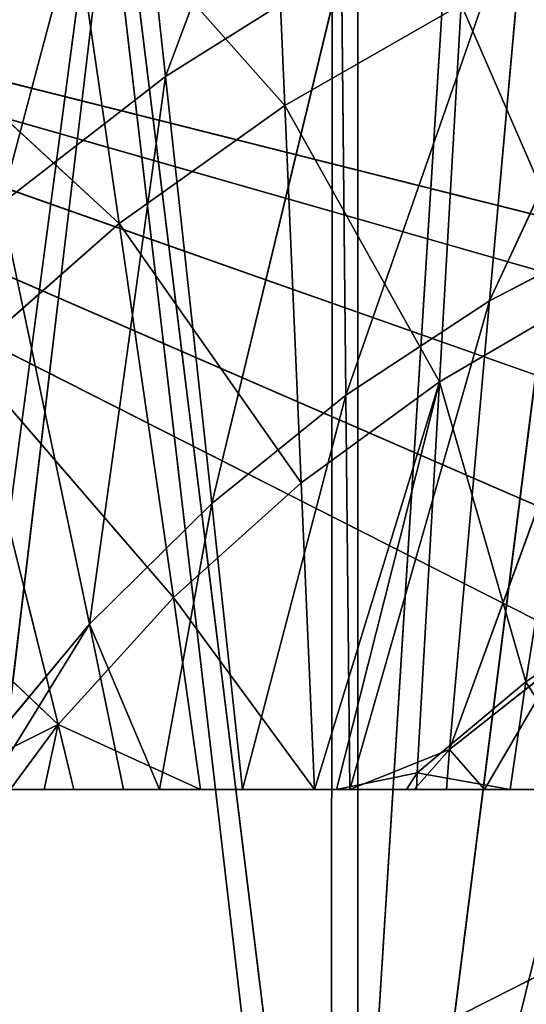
# Model space of a CAD drawing. Extents: x 382 to 531, y 0 to 277.
# Tile 78 of 256: x 437 to 444, y 11 to 26. Entities that reach past the tile are written whole.
import ezdxf

# ---------------------------------------------------------------- set-up
doc = ezdxf.new("R2010")
doc.units = 0
doc.header["$LTSCALE"] = 25.4
doc.layers.get('0').update_dxf_attribs({"color": 13, "linetype": 'CONTINUOUS'})

# ---------------------------------------------------------------- blocks, each defined once
blk = doc.blocks.new('NEWPORT-I-KINKIET-8157_STL')
at = {"color": 250}
for p, q in [((-46.213, -0.368, 263.809), (-77.315, -0.368, 248.036)), ((-46.213, -0.368, 263.809), (-77.315, -0.368, 248.036)), ((-46.502, -0.368, 261.433), (-77.315, -0.368, 248.036)), ((-46.502, -0.368, 261.433), (-77.315, -0.368, 248.036)), ((-45.653, -0.368, 259.196), (-77.315, -0.368, 248.036)), ((-43.862, -0.368, 257.609), (-77.315, -0.368, 248.036)), ((-45.653, -0.368, 259.196), (-77.315, -0.368, 248.036)), ((-43.862, -0.368, 257.609), (-77.315, -0.368, 248.036)), ((-41.538, -0.368, 257.036), (-77.315, -0.368, 248.036)), ((-41.538, -0.368, 257.036), (-77.315, -0.368, 248.036)), ((-77.315, -1.668, 277.036), (-46.502, -1.668, 261.433)), ((-77.315, -1.668, 277.036), (-46.502, -1.668, 261.433)), ((-77.315, -1.668, 248.036), (-46.502, -1.668, 261.433)), ((-77.315, -1.668, 248.036), (-46.502, -1.668, 261.433)), ((-77.315, -1.668, 248.036), (-45.653, -1.668, 259.196)), ((-41.538, -1.668, 257.036), (-77.315, -1.668, 248.036)), ((-41.538, -1.668, 257.036), (-77.315, -1.668, 248.036)), ((-43.862, -1.668, 257.609), (-77.315, -1.668, 248.036)), ((-43.862, -1.668, 257.609), (-77.315, -1.668, 248.036)), ((-77.315, -1.668, 248.036), (-45.653, -1.668, 259.196)), ((-60.109, -73.277, 248.036), (-63.571, -71.687, 277.036)), ((-60.109, -73.277, 248.036), (-63.571, -71.687, 277.036)), ((-64.16, -72.847, 277.036), (-60.311, -74.598, 248.036)), ((-64.16, -72.847, 277.036), (-60.311, -74.598, 248.036)), ((-60.109, -73.277, 248.036), (-56.533, -74.591, 277.036)), ((-60.109, -73.277, 248.036), (-56.533, -74.591, 277.036)), ((-56.933, -75.827, 277.036), (-60.311, -74.598, 248.036)), ((-56.933, -75.827, 277.036), (-60.311, -74.598, 248.036)), ((-52.865, -75.621, 248.036), (-56.533, -74.591, 277.036)), ((-56.533, -74.591, 248.036), (-56.533, -74.591, 277.036)), ((-52.865, -75.621, 248.036), (-56.533, -74.591, 277.036)), ((-56.533, -74.591, 248.036), (-56.533, -74.591, 277.036)), ((-56.911, -75.763, 248.036), (-56.933, -75.827, 277.036)), ((-56.911, -75.763, 248.036), (-56.933, -75.827, 277.036)), ((-55.112, -76.379, 248.036), (-56.933, -75.827, 277.036)), ((-55.112, -76.379, 248.036), (-56.933, -75.827, 277.036)), ((-49.749, -77.578, 248.036), (-56.933, -75.827, 277.036)), ((-49.749, -77.578, 248.036), (-56.933, -75.827, 277.036))]:
    blk.add_line(p, q, dxfattribs=at)
at = {"color": 7}
for p, q in [((-60.06, -74.952, 254.05), (-63.637, -71.649, 250.753)), ((-60.06, -74.952, 254.05), (-63.637, -71.649, 250.753)), ((-57.615, -74.952, 252.304), (-60.842, -71.649, 248.663)), ((-60.842, -71.649, 248.663), (-60.06, -74.952, 254.05)), ((-60.842, -71.649, 248.663), (-60.06, -74.952, 254.05)), ((-57.615, -74.952, 252.304), (-60.842, -71.649, 248.663)), ((-57.615, -74.952, 252.304), (-57.851, -71.649, 246.865)), ((-57.615, -74.952, 252.304), (-57.851, -71.649, 246.865)), ((-60.96, -77.524, 261.453), (-64.361, -74.952, 258.236)), ((-60.96, -77.524, 261.453), (-64.361, -74.952, 258.236)), ((-60.96, -77.524, 261.453), (-62.316, -74.952, 256.034)), ((-60.96, -77.524, 261.453), (-62.316, -74.952, 256.034)), ((-59.257, -77.524, 259.578), (-62.316, -74.952, 256.034)), ((-60.06, -74.952, 254.05), (-62.316, -74.952, 256.034)), ((-59.257, -77.524, 259.578), (-62.316, -74.952, 256.034)), ((-60.06, -74.952, 254.05), (-62.316, -74.952, 256.034)), ((-57.373, -77.524, 257.884), (-60.06, -74.952, 254.05)), ((-60.06, -74.952, 254.05), (-59.257, -77.524, 259.578)), ((-60.06, -74.952, 254.05), (-59.257, -77.524, 259.578)), ((-57.615, -74.952, 252.304), (-60.06, -74.952, 254.05)), ((-57.373, -77.524, 257.884), (-60.06, -74.952, 254.05)), ((-57.615, -74.952, 252.304), (-60.06, -74.952, 254.05)), ((-55.328, -77.524, 256.389), (-57.615, -74.952, 252.304)), ((-57.615, -74.952, 252.304), (-57.373, -77.524, 257.884)), ((-57.615, -74.952, 252.304), (-57.373, -77.524, 257.884)), ((-57.615, -74.952, 252.304), (-55.007, -74.952, 250.812)), ((-57.615, -74.952, 252.304), (-55.007, -74.952, 250.812)), ((-55.328, -77.524, 256.389), (-57.615, -74.952, 252.304)), ((-55.328, -77.524, 256.389), (-55.007, -74.952, 250.812)), ((-55.328, -77.524, 256.389), (-55.007, -74.952, 250.812)), ((-53.143, -77.524, 255.107), (-55.007, -74.952, 250.812)), ((-53.143, -77.524, 255.107), (-55.007, -74.952, 250.812)), ((-59.939, -76.798, 246.708), (-61.805, -79.79, 253.76)), ((-59.939, -76.798, 246.708), (-61.805, -79.79, 253.76)), ((-59.939, -76.798, 246.708), (-59.377, -79.79, 251.876)), ((-59.939, -76.798, 246.708), (-59.377, -79.79, 251.876)), ((-56.824, -76.798, 245.043), (-59.377, -79.79, 251.876)), ((-56.824, -76.798, 245.043), (-59.377, -79.79, 251.876)), ((-62.888, -76.986, 262.414), (-60.96, -77.524, 261.453)), ((-62.888, -76.986, 262.414), (-60.96, -77.524, 261.453)), ((-61.67, -77.516, 262.414), (-60.96, -77.524, 261.453)), ((-61.67, -77.516, 262.414), (-60.96, -77.524, 261.453)), ((-61.67, -77.516, 262.414), (-61.169, -77.734, 262.414)), ((-61.67, -77.516, 262.414), (-61.169, -77.734, 262.414)), ((-60.96, -77.524, 261.453), (-61.169, -77.734, 262.414)), ((-60.96, -77.524, 261.453), (-61.169, -77.734, 262.414)), ((-60.729, -77.881, 262.414), (-60.96, -77.524, 261.453)), ((-60.729, -77.881, 262.414), (-60.96, -77.524, 261.453)), ((-58.858, -78.509, 262.414), (-60.96, -77.524, 261.453)), ((-60.96, -77.524, 261.453), (-59.257, -77.524, 259.578)), ((-60.96, -77.524, 261.453), (-59.257, -77.524, 259.578)), ((-58.858, -78.509, 262.414), (-60.96, -77.524, 261.453)), ((-58.858, -78.509, 262.414), (-59.257, -77.524, 259.578)), ((-58.858, -78.509, 262.414), (-59.257, -77.524, 259.578)), ((-57.177, -79.072, 262.414), (-59.257, -77.524, 259.578)), ((-57.373, -77.524, 257.884), (-59.257, -77.524, 259.578)), ((-57.177, -79.072, 262.414), (-59.257, -77.524, 259.578)), ((-57.373, -77.524, 257.884), (-59.257, -77.524, 259.578)), ((-57.177, -79.072, 262.414), (-57.373, -77.524, 257.884)), ((-55.328, -77.524, 256.389), (-57.373, -77.524, 257.884)), ((-57.177, -79.072, 262.414), (-57.373, -77.524, 257.884)), ((-55.328, -77.524, 256.389), (-57.373, -77.524, 257.884)), ((-57.177, -79.072, 262.414), (-55.328, -77.524, 256.389)), ((-57.177, -79.072, 262.414), (-55.328, -77.524, 256.389)), ((-56.85, -79.182, 262.414), (-55.328, -77.524, 256.389)), ((-56.85, -79.182, 262.414), (-55.328, -77.524, 256.389)), ((-55.661, -79.443, 262.171), (-55.328, -77.524, 256.389)), ((-55.661, -79.443, 262.171), (-55.328, -77.524, 256.389)), ((-54.056, -79.443, 260.826), (-55.328, -77.524, 256.389)), ((-55.328, -77.524, 256.389), (-53.143, -77.524, 255.107)), ((-55.328, -77.524, 256.389), (-53.143, -77.524, 255.107)), ((-54.056, -79.443, 260.826), (-55.328, -77.524, 256.389)), ((-54.056, -79.443, 260.826), (-53.143, -77.524, 255.107)), ((-54.056, -79.443, 260.826), (-53.143, -77.524, 255.107)), ((-63.957, -82.011, 262.414), (-61.169, -77.734, 262.414)), ((-63.957, -82.011, 262.414), (-61.169, -77.734, 262.414)), ((-62.398, -82.568, 262.414), (-61.169, -77.734, 262.414)), ((-62.398, -82.568, 262.414), (-61.169, -77.734, 262.414)), ((-61.169, -77.734, 262.414), (-60.729, -77.881, 262.414)), ((-61.169, -77.734, 262.414), (-60.729, -77.881, 262.414)), ((-62.398, -82.568, 262.414), (-60.729, -77.881, 262.414)), ((-62.398, -82.568, 262.414), (-60.729, -77.881, 262.414)), ((-62.003, -82.709, 262.414), (-60.729, -77.881, 262.414)), ((-62.003, -82.709, 262.414), (-60.729, -77.881, 262.414)), ((-60.729, -77.881, 262.414), (-58.858, -78.509, 262.414)), ((-60.729, -77.881, 262.414), (-58.858, -78.509, 262.414)), ((-62.003, -82.709, 262.414), (-58.858, -78.509, 262.414)), ((-62.003, -82.709, 262.414), (-58.858, -78.509, 262.414)), ((-59.995, -83.426, 262.414), (-58.858, -78.509, 262.414)), ((-59.995, -83.426, 262.414), (-58.858, -78.509, 262.414)), ((-58.858, -78.509, 262.414), (-59.462, -83.616, 262.414)), ((-58.858, -78.509, 262.414), (-59.462, -83.616, 262.414)), ((-58.858, -78.509, 262.414), (-57.177, -79.072, 262.414)), ((-58.858, -78.509, 262.414), (-57.177, -79.072, 262.414)), ((-57.177, -79.072, 262.414), (-59.462, -83.616, 262.414)), ((-57.177, -79.072, 262.414), (-59.462, -83.616, 262.414)), ((-58.24, -83.944, 262.414), (-57.177, -79.072, 262.414)), ((-58.24, -83.944, 262.414), (-57.177, -79.072, 262.414)), ((-57.177, -79.072, 262.414), (-56.85, -79.182, 262.414)), ((-57.177, -79.072, 262.414), (-56.85, -79.182, 262.414)), ((-56.85, -79.182, 262.414), (-58.24, -83.944, 262.414)), ((-56.85, -79.182, 262.414), (-58.24, -83.944, 262.414)), ((-56.85, -79.182, 262.414), (-55.814, -79.436, 262.414)), ((-55.661, -79.443, 262.171), (-56.85, -79.182, 262.414)), ((-55.661, -79.443, 262.171), (-56.85, -79.182, 262.414)), ((-56.85, -79.182, 262.414), (-55.814, -79.436, 262.414)), ((-55.814, -79.436, 262.414), (-58.24, -83.944, 262.414)), ((-55.814, -79.436, 262.414), (-58.24, -83.944, 262.414)), ((-55.814, -79.436, 262.414), (-56.655, -84.369, 262.414)), ((-55.814, -79.436, 262.414), (-56.655, -84.369, 262.414)), ((-55.814, -79.436, 262.414), (-55.661, -79.443, 262.171)), ((-55.814, -79.436, 262.414), (-55.661, -79.443, 262.171)), ((-55.814, -79.436, 262.414), (-55.667, -79.472, 262.414)), ((-55.814, -79.436, 262.414), (-55.667, -79.472, 262.414)), ((-55.667, -79.472, 262.414), (-55.661, -79.443, 262.171)), ((-55.667, -79.472, 262.414), (-55.661, -79.443, 262.171)), ((-54.286, -79.811, 262.414), (-55.661, -79.443, 262.171)), ((-55.661, -79.443, 262.171), (-54.056, -79.443, 260.826)), ((-55.661, -79.443, 262.171), (-54.056, -79.443, 260.826)), ((-54.286, -79.811, 262.414), (-55.661, -79.443, 262.171)), ((-54.286, -79.811, 262.414), (-54.056, -79.443, 260.826)), ((-54.286, -79.811, 262.414), (-54.056, -79.443, 260.826)), ((-53.039, -80.117, 262.414), (-54.056, -79.443, 260.826)), ((-54.056, -79.443, 260.826), (-52.325, -79.443, 259.649)), ((-54.056, -79.443, 260.826), (-52.325, -79.443, 259.649)), ((-53.039, -80.117, 262.414), (-54.056, -79.443, 260.826)), ((-55.667, -79.472, 262.414), (-56.655, -84.369, 262.414)), ((-55.667, -79.472, 262.414), (-56.655, -84.369, 262.414)), ((-55.667, -79.472, 262.414), (-54.286, -79.811, 262.414)), ((-55.667, -79.472, 262.414), (-54.286, -79.811, 262.414)), ((-61.805, -79.79, 253.76), (-60.5, -82.582, 259.972)), ((-61.805, -79.79, 253.76), (-60.5, -82.582, 259.972)), ((-61.805, -79.79, 253.76), (-59.377, -79.79, 251.876)), ((-61.805, -79.79, 253.76), (-59.377, -79.79, 251.876)), ((-59.377, -79.79, 251.876), (-60.5, -82.582, 259.972)), ((-59.377, -79.79, 251.876), (-60.5, -82.582, 259.972)), ((-59.377, -79.79, 251.876), (-58.69, -82.582, 258.187)), ((-59.377, -79.79, 251.876), (-58.69, -82.582, 258.187)), ((-59.377, -79.79, 251.876), (-56.774, -79.79, 250.241)), ((-59.377, -79.79, 251.876), (-56.774, -79.79, 250.241)), ((-56.774, -79.79, 250.241), (-58.69, -82.582, 258.187)), ((-56.774, -79.79, 250.241), (-58.69, -82.582, 258.187)), ((-56.774, -79.79, 250.241), (-56.713, -82.582, 256.589)), ((-56.774, -79.79, 250.241), (-56.713, -82.582, 256.589)), ((-54.022, -79.79, 248.871), (-56.713, -82.582, 256.589)), ((-54.022, -79.79, 248.871), (-56.713, -82.582, 256.589)), ((-54.286, -79.811, 262.414), (-56.655, -84.369, 262.414)), ((-54.286, -79.811, 262.414), (-56.655, -84.369, 262.414)), ((-55.704, -84.624, 262.414), (-54.286, -79.811, 262.414)), ((-55.704, -84.624, 262.414), (-54.286, -79.811, 262.414)), ((-54.286, -79.811, 262.414), (-55.226, -84.752, 262.414)), ((-54.286, -79.811, 262.414), (-55.226, -84.752, 262.414)), ((-54.286, -79.811, 262.414), (-54.663, -84.903, 262.414)), ((-54.286, -79.811, 262.414), (-54.663, -84.903, 262.414)), ((-54.022, -79.79, 248.871), (-54.588, -82.582, 255.194)), ((-54.022, -79.79, 248.871), (-54.588, -82.582, 255.194)), ((-51.149, -79.79, 247.779), (-54.588, -82.582, 255.194)), ((-51.149, -79.79, 247.779), (-54.588, -82.582, 255.194)), ((-54.286, -79.811, 262.414), (-53.039, -80.117, 262.414)), ((-54.286, -79.811, 262.414), (-53.039, -80.117, 262.414)), ((-53.039, -80.117, 262.414), (-54.663, -84.903, 262.414)), ((-53.039, -80.117, 262.414), (-54.663, -84.903, 262.414)), ((-62.125, -82.582, 261.927), (-60.5, -82.582, 259.972)), ((-62.125, -82.582, 261.927), (-60.5, -82.582, 259.972)), ((-60.5, -82.582, 259.972), (-62.003, -82.709, 262.414)), ((-60.5, -82.582, 259.972), (-62.003, -82.709, 262.414)), ((-60.5, -82.582, 259.972), (-59.995, -83.426, 262.414)), ((-60.5, -82.582, 259.972), (-59.995, -83.426, 262.414)), ((-60.5, -82.582, 259.972), (-59.462, -83.616, 262.414)), ((-60.5, -82.582, 259.972), (-59.462, -83.616, 262.414)), ((-60.5, -82.582, 259.972), (-58.69, -82.582, 258.187)), ((-60.5, -82.582, 259.972), (-58.69, -82.582, 258.187)), ((-58.69, -82.582, 258.187), (-59.462, -83.616, 262.414)), ((-58.69, -82.582, 258.187), (-59.462, -83.616, 262.414)), ((-58.69, -82.582, 258.187), (-58.24, -83.944, 262.414)), ((-58.69, -82.582, 258.187), (-58.24, -83.944, 262.414)), ((-58.69, -82.582, 258.187), (-56.713, -82.582, 256.589)), ((-58.69, -82.582, 258.187), (-56.713, -82.582, 256.589)), ((-56.713, -82.582, 256.589), (-58.24, -83.944, 262.414)), ((-56.713, -82.582, 256.589), (-58.24, -83.944, 262.414)), ((-56.713, -82.582, 256.589), (-56.655, -84.369, 262.414)), ((-56.713, -82.582, 256.589), (-56.655, -84.369, 262.414)), ((-56.713, -82.582, 256.589), (-54.588, -82.582, 255.194)), ((-56.713, -82.582, 256.589), (-54.588, -82.582, 255.194)), ((-54.588, -82.582, 255.194), (-56.655, -84.369, 262.414)), ((-54.588, -82.582, 255.194), (-56.655, -84.369, 262.414)), ((-54.588, -82.582, 255.194), (-55.18, -84.631, 261.826)), ((-54.588, -82.582, 255.194), (-55.18, -84.631, 261.826)), ((-52.335, -82.582, 254.016), (-55.18, -84.631, 261.826)), ((-52.335, -82.582, 254.016), (-55.18, -84.631, 261.826)), ((-54.588, -82.582, 255.194), (-52.335, -82.582, 254.016)), ((-54.588, -82.582, 255.194), (-52.335, -82.582, 254.016)), ((-59.995, -83.426, 262.414), (-62.003, -82.709, 262.414)), ((-59.995, -83.426, 262.414), (-62.003, -82.709, 262.414)), ((-59.462, -83.616, 262.414), (-59.995, -83.426, 262.414)), ((-59.462, -83.616, 262.414), (-59.995, -83.426, 262.414)), ((-58.24, -83.944, 262.414), (-59.462, -83.616, 262.414)), ((-58.24, -83.944, 262.414), (-59.462, -83.616, 262.414)), ((-56.655, -84.369, 262.414), (-58.24, -83.944, 262.414)), ((-56.655, -84.369, 262.414), (-58.24, -83.944, 262.414)), ((-55.704, -84.624, 262.414), (-56.655, -84.369, 262.414)), ((-56.655, -84.369, 262.414), (-55.18, -84.631, 261.826)), ((-56.655, -84.369, 262.414), (-55.18, -84.631, 261.826)), ((-55.704, -84.624, 262.414), (-56.655, -84.369, 262.414)), ((-55.18, -84.631, 261.826), (-55.704, -84.624, 262.414)), ((-55.226, -84.752, 262.414), (-55.704, -84.624, 262.414)), ((-55.18, -84.631, 261.826), (-55.704, -84.624, 262.414)), ((-55.226, -84.752, 262.414), (-55.704, -84.624, 262.414)), ((-55.226, -84.752, 262.414), (-55.18, -84.631, 261.826)), ((-55.226, -84.752, 262.414), (-55.18, -84.631, 261.826)), ((-54.663, -84.903, 262.414), (-55.18, -84.631, 261.826)), ((-55.18, -84.631, 261.826), (-53.579, -84.631, 260.557)), ((-54.663, -84.903, 262.414), (-55.18, -84.631, 261.826)), ((-55.18, -84.631, 261.826), (-53.579, -84.631, 260.557)), ((-54.663, -84.903, 262.414), (-53.579, -84.631, 260.557)), ((-54.663, -84.903, 262.414), (-53.579, -84.631, 260.557)), ((-54.663, -84.903, 262.414), (-55.226, -84.752, 262.414)), ((-54.663, -84.903, 262.414), (-55.226, -84.752, 262.414)), ((-53.915, -85.039, 262.414), (-54.663, -84.903, 262.414)), ((-53.915, -85.039, 262.414), (-54.663, -84.903, 262.414))]:
    blk.add_line(p, q, dxfattribs=at)
at = {"color": 250}
mesh = blk.add_polyface(dxfattribs=at)
corners = [(-77.315, -0.368, 277.036), (-44.854, -0.368, 265.779), (-46.213, -0.368, 263.809)]
mesh.append_faces([[corners[k] for k in face] for face in [(0, 1, 2)]], dxfattribs={"color": 250})
mesh = blk.add_polyface(dxfattribs=at)
corners = [(-77.315, -0.368, 277.036), (-46.213, -0.368, 263.809), (-77.315, -0.368, 248.036)]
mesh.append_faces([[corners[k] for k in face] for face in [(0, 1, 2)]], dxfattribs={"color": 250})
mesh = blk.add_polyface(dxfattribs=at)
corners = [(-46.213, -0.368, 263.809), (-46.502, -0.368, 261.433), (-77.315, -0.368, 248.036)]
mesh.append_faces([[corners[k] for k in face] for face in [(0, 1, 2)]], dxfattribs={"color": 250})
mesh = blk.add_polyface(dxfattribs=at)
corners = [(-46.502, -0.368, 261.433), (-45.653, -0.368, 259.196), (-77.315, -0.368, 248.036)]
mesh.append_faces([[corners[k] for k in face] for face in [(0, 1, 2)]], dxfattribs={"color": 250})
mesh = blk.add_polyface(dxfattribs=at)
corners = [(-45.653, -0.368, 259.196), (-43.862, -0.368, 257.609), (-77.315, -0.368, 248.036)]
mesh.append_faces([[corners[k] for k in face] for face in [(0, 1, 2)]], dxfattribs={"color": 250})
mesh = blk.add_polyface(dxfattribs=at)
corners = [(-43.862, -0.368, 257.609), (-41.538, -0.368, 257.036), (-77.315, -0.368, 248.036)]
mesh.append_faces([[corners[k] for k in face] for face in [(0, 1, 2)]], dxfattribs={"color": 250})
mesh = blk.add_polyface(dxfattribs=at)
corners = [(-41.538, -0.368, 257.036), (-5.761, -0.368, 248.036), (-77.315, -0.368, 248.036)]
mesh.append_faces([[corners[k] for k in face] for face in [(0, 1, 2)]], dxfattribs={"color": 250})
mesh = blk.add_polyface(dxfattribs=at)
corners = [(-77.315, -1.668, 277.036), (-46.502, -1.668, 261.433), (-46.213, -1.668, 263.809)]
mesh.append_faces([[corners[k] for k in face] for face in [(0, 1, 2)]], dxfattribs={"color": 250})
mesh = blk.add_polyface(dxfattribs=at)
corners = [(-77.315, -1.668, 277.036), (-77.315, -1.668, 248.036), (-46.502, -1.668, 261.433)]
mesh.append_faces([[corners[k] for k in face] for face in [(0, 1, 2)]], dxfattribs={"color": 250})
mesh = blk.add_polyface(dxfattribs=at)
corners = [(-46.502, -1.668, 261.433), (-77.315, -1.668, 248.036), (-45.653, -1.668, 259.196)]
mesh.append_faces([[corners[k] for k in face] for face in [(0, 1, 2)]], dxfattribs={"color": 250})
mesh = blk.add_polyface(dxfattribs=at)
corners = [(-41.538, -1.668, 257.036), (-77.315, -1.668, 248.036), (-5.761, -1.668, 248.036)]
mesh.append_faces([[corners[k] for k in face] for face in [(0, 1, 2)]], dxfattribs={"color": 250})
mesh = blk.add_polyface(dxfattribs=at)
corners = [(-43.862, -1.668, 257.609), (-77.315, -1.668, 248.036), (-41.538, -1.668, 257.036)]
mesh.append_faces([[corners[k] for k in face] for face in [(0, 1, 2)]], dxfattribs={"color": 250})
mesh = blk.add_polyface(dxfattribs=at)
corners = [(-45.653, -1.668, 259.196), (-77.315, -1.668, 248.036), (-43.862, -1.668, 257.609)]
mesh.append_faces([[corners[k] for k in face] for face in [(0, 1, 2)]], dxfattribs={"color": 250})
mesh = blk.add_polyface(dxfattribs=at)
corners = [(-77.315, -1.668, 277.036), (-46.213, -1.668, 263.809), (-44.854, -1.668, 265.779)]
mesh.append_faces([[corners[k] for k in face] for face in [(0, 1, 2)]], dxfattribs={"color": 250})
at = {"color": 7}
mesh = blk.add_polyface(dxfattribs=at)
corners = [(-62.316, -74.952, 256.034), (-60.06, -74.952, 254.05), (-63.637, -71.649, 250.753)]
mesh.append_faces([[corners[k] for k in face] for face in [(0, 1, 2)]], dxfattribs={"color": 7})
mesh = blk.add_polyface(dxfattribs=at)
corners = [(-60.06, -74.952, 254.05), (-60.842, -71.649, 248.663), (-63.637, -71.649, 250.753)]
mesh.append_faces([[corners[k] for k in face] for face in [(0, 1, 2)]], dxfattribs={"color": 7})
at = {"color": 250}
mesh = blk.add_polyface(dxfattribs=at)
corners = [(-56.533, -74.591, 277.036), (-60.109, -73.277, 248.036), (-63.571, -71.687, 277.036)]
mesh.append_faces([[corners[k] for k in face] for face in [(0, 1, 2)]], dxfattribs={"color": 250})
mesh = blk.add_polyface(dxfattribs=at)
corners = [(-63.571, -71.687, 277.036), (-60.109, -73.277, 248.036), (-63.571, -71.687, 248.036)]
mesh.append_faces([[corners[k] for k in face] for face in [(0, 1, 2)]], dxfattribs={"color": 250})
at = {"color": 7}
mesh = blk.add_polyface(dxfattribs=at)
corners = [(-60.06, -74.952, 254.05), (-57.615, -74.952, 252.304), (-60.842, -71.649, 248.663)]
mesh.append_faces([[corners[k] for k in face] for face in [(0, 1, 2)]], dxfattribs={"color": 7})
mesh = blk.add_polyface(dxfattribs=at)
corners = [(-57.615, -74.952, 252.304), (-57.851, -71.649, 246.865), (-60.842, -71.649, 248.663)]
mesh.append_faces([[corners[k] for k in face] for face in [(0, 1, 2)]], dxfattribs={"color": 7})
mesh = blk.add_polyface(dxfattribs=at)
corners = [(-57.615, -74.952, 252.304), (-55.007, -74.952, 250.812), (-57.851, -71.649, 246.865)]
mesh.append_faces([[corners[k] for k in face] for face in [(0, 1, 2)]], dxfattribs={"color": 7})
at = {"color": 250}
mesh = blk.add_polyface(dxfattribs=at)
corners = [(-64.16, -72.847, 277.036), (-64.137, -72.798, 248.036), (-60.311, -74.598, 248.036)]
mesh.append_faces([[corners[k] for k in face] for face in [(0, 1, 2)]], dxfattribs={"color": 250})
mesh = blk.add_polyface(dxfattribs=at)
corners = [(-64.16, -72.847, 277.036), (-60.311, -74.598, 248.036), (-56.933, -75.827, 277.036)]
mesh.append_faces([[corners[k] for k in face] for face in [(0, 1, 2)]], dxfattribs={"color": 250})
mesh = blk.add_polyface(dxfattribs=at)
corners = [(-56.533, -74.591, 277.036), (-56.533, -74.591, 248.036), (-60.109, -73.277, 248.036)]
mesh.append_faces([[corners[k] for k in face] for face in [(0, 1, 2)]], dxfattribs={"color": 250})
mesh = blk.add_polyface(dxfattribs=at)
corners = [(-56.933, -75.827, 277.036), (-60.311, -74.598, 248.036), (-56.911, -75.763, 248.036)]
mesh.append_faces([[corners[k] for k in face] for face in [(0, 1, 2)]], dxfattribs={"color": 250})
mesh = blk.add_polyface(dxfattribs=at)
corners = [(-49.128, -76.361, 277.036), (-52.865, -75.621, 248.036), (-56.533, -74.591, 277.036)]
mesh.append_faces([[corners[k] for k in face] for face in [(0, 1, 2)]], dxfattribs={"color": 250})
mesh = blk.add_polyface(dxfattribs=at)
corners = [(-56.533, -74.591, 277.036), (-52.865, -75.621, 248.036), (-56.533, -74.591, 248.036)]
mesh.append_faces([[corners[k] for k in face] for face in [(0, 1, 2)]], dxfattribs={"color": 250})
at = {"color": 7}
mesh = blk.add_polyface(dxfattribs=at)
corners = [(-62.888, -76.986, 262.414), (-60.96, -77.524, 261.453), (-64.361, -74.952, 258.236)]
mesh.append_faces([[corners[k] for k in face] for face in [(0, 1, 2)]], dxfattribs={"color": 7})
mesh = blk.add_polyface(dxfattribs=at)
corners = [(-60.96, -77.524, 261.453), (-62.316, -74.952, 256.034), (-64.361, -74.952, 258.236)]
mesh.append_faces([[corners[k] for k in face] for face in [(0, 1, 2)]], dxfattribs={"color": 7})
mesh = blk.add_polyface(dxfattribs=at)
corners = [(-60.96, -77.524, 261.453), (-59.257, -77.524, 259.578), (-62.316, -74.952, 256.034)]
mesh.append_faces([[corners[k] for k in face] for face in [(0, 1, 2)]], dxfattribs={"color": 7})
mesh = blk.add_polyface(dxfattribs=at)
corners = [(-59.257, -77.524, 259.578), (-60.06, -74.952, 254.05), (-62.316, -74.952, 256.034)]
mesh.append_faces([[corners[k] for k in face] for face in [(0, 1, 2)]], dxfattribs={"color": 7})
mesh = blk.add_polyface(dxfattribs=at)
corners = [(-59.257, -77.524, 259.578), (-57.373, -77.524, 257.884), (-60.06, -74.952, 254.05)]
mesh.append_faces([[corners[k] for k in face] for face in [(0, 1, 2)]], dxfattribs={"color": 7})
mesh = blk.add_polyface(dxfattribs=at)
corners = [(-57.373, -77.524, 257.884), (-57.615, -74.952, 252.304), (-60.06, -74.952, 254.05)]
mesh.append_faces([[corners[k] for k in face] for face in [(0, 1, 2)]], dxfattribs={"color": 7})
mesh = blk.add_polyface(dxfattribs=at)
corners = [(-57.373, -77.524, 257.884), (-55.328, -77.524, 256.389), (-57.615, -74.952, 252.304)]
mesh.append_faces([[corners[k] for k in face] for face in [(0, 1, 2)]], dxfattribs={"color": 7})
mesh = blk.add_polyface(dxfattribs=at)
corners = [(-55.328, -77.524, 256.389), (-55.007, -74.952, 250.812), (-57.615, -74.952, 252.304)]
mesh.append_faces([[corners[k] for k in face] for face in [(0, 1, 2)]], dxfattribs={"color": 7})
mesh = blk.add_polyface(dxfattribs=at)
corners = [(-55.328, -77.524, 256.389), (-53.143, -77.524, 255.107), (-55.007, -74.952, 250.812)]
mesh.append_faces([[corners[k] for k in face] for face in [(0, 1, 2)]], dxfattribs={"color": 7})
mesh = blk.add_polyface(dxfattribs=at)
corners = [(-53.143, -77.524, 255.107), (-52.262, -74.952, 249.591), (-55.007, -74.952, 250.812)]
mesh.append_faces([[corners[k] for k in face] for face in [(0, 1, 2)]], dxfattribs={"color": 7})
at = {"color": 250}
mesh = blk.add_polyface(dxfattribs=at)
corners = [(-56.933, -75.827, 277.036), (-56.911, -75.763, 248.036), (-55.112, -76.379, 248.036)]
mesh.append_faces([[corners[k] for k in face] for face in [(0, 1, 2)]], dxfattribs={"color": 250})
mesh = blk.add_polyface(dxfattribs=at)
corners = [(-56.933, -75.827, 277.036), (-55.112, -76.379, 248.036), (-49.749, -77.578, 248.036)]
mesh.append_faces([[corners[k] for k in face] for face in [(0, 1, 2)]], dxfattribs={"color": 250})
mesh = blk.add_polyface(dxfattribs=at)
corners = [(-56.933, -75.827, 277.036), (-49.749, -77.578, 248.036), (-49.331, -77.646, 277.036)]
mesh.append_faces([[corners[k] for k in face] for face in [(0, 1, 2)]], dxfattribs={"color": 250})
at = {"color": 7}
mesh = blk.add_polyface(dxfattribs=at)
corners = [(-61.805, -79.79, 253.76), (-62.875, -76.798, 248.673), (-59.939, -76.798, 246.708)]
mesh.append_faces([[corners[k] for k in face] for face in [(0, 1, 2)]], dxfattribs={"color": 7})
mesh = blk.add_polyface(dxfattribs=at)
corners = [(-61.805, -79.79, 253.76), (-59.939, -76.798, 246.708), (-59.377, -79.79, 251.876)]
mesh.append_faces([[corners[k] for k in face] for face in [(0, 1, 2)]], dxfattribs={"color": 7})
mesh = blk.add_polyface(dxfattribs=at)
corners = [(-59.377, -79.79, 251.876), (-59.939, -76.798, 246.708), (-56.824, -76.798, 245.043)]
mesh.append_faces([[corners[k] for k in face] for face in [(0, 1, 2)]], dxfattribs={"color": 7})
mesh = blk.add_polyface(dxfattribs=at)
corners = [(-59.377, -79.79, 251.876), (-56.824, -76.798, 245.043), (-56.774, -79.79, 250.241)]
mesh.append_faces([[corners[k] for k in face] for face in [(0, 1, 2)]], dxfattribs={"color": 7})
mesh = blk.add_polyface(dxfattribs=at)
corners = [(-61.67, -77.516, 262.414), (-60.96, -77.524, 261.453), (-62.888, -76.986, 262.414)]
mesh.append_faces([[corners[k] for k in face] for face in [(0, 1, 2)]], dxfattribs={"color": 7})
mesh = blk.add_polyface(dxfattribs=at)
corners = [(-61.169, -77.734, 262.414), (-61.67, -77.516, 262.414), (-63.957, -82.011, 262.414)]
mesh.append_faces([[corners[k] for k in face] for face in [(0, 1, 2)]], dxfattribs={"color": 7})
mesh = blk.add_polyface(dxfattribs=at)
corners = [(-61.169, -77.734, 262.414), (-60.96, -77.524, 261.453), (-61.67, -77.516, 262.414)]
mesh.append_faces([[corners[k] for k in face] for face in [(0, 1, 2)]], dxfattribs={"color": 7})
mesh = blk.add_polyface(dxfattribs=at)
corners = [(-60.729, -77.881, 262.414), (-60.96, -77.524, 261.453), (-61.169, -77.734, 262.414)]
mesh.append_faces([[corners[k] for k in face] for face in [(0, 1, 2)]], dxfattribs={"color": 7})
mesh = blk.add_polyface(dxfattribs=at)
corners = [(-58.858, -78.509, 262.414), (-60.96, -77.524, 261.453), (-60.729, -77.881, 262.414)]
mesh.append_faces([[corners[k] for k in face] for face in [(0, 1, 2)]], dxfattribs={"color": 7})
mesh = blk.add_polyface(dxfattribs=at)
corners = [(-58.858, -78.509, 262.414), (-59.257, -77.524, 259.578), (-60.96, -77.524, 261.453)]
mesh.append_faces([[corners[k] for k in face] for face in [(0, 1, 2)]], dxfattribs={"color": 7})
mesh = blk.add_polyface(dxfattribs=at)
corners = [(-57.177, -79.072, 262.414), (-59.257, -77.524, 259.578), (-58.858, -78.509, 262.414)]
mesh.append_faces([[corners[k] for k in face] for face in [(0, 1, 2)]], dxfattribs={"color": 7})
mesh = blk.add_polyface(dxfattribs=at)
corners = [(-57.177, -79.072, 262.414), (-57.373, -77.524, 257.884), (-59.257, -77.524, 259.578)]
mesh.append_faces([[corners[k] for k in face] for face in [(0, 1, 2)]], dxfattribs={"color": 7})
mesh = blk.add_polyface(dxfattribs=at)
corners = [(-57.177, -79.072, 262.414), (-55.328, -77.524, 256.389), (-57.373, -77.524, 257.884)]
mesh.append_faces([[corners[k] for k in face] for face in [(0, 1, 2)]], dxfattribs={"color": 7})
mesh = blk.add_polyface(dxfattribs=at)
corners = [(-56.85, -79.182, 262.414), (-55.328, -77.524, 256.389), (-57.177, -79.072, 262.414)]
mesh.append_faces([[corners[k] for k in face] for face in [(0, 1, 2)]], dxfattribs={"color": 7})
mesh = blk.add_polyface(dxfattribs=at)
corners = [(-56.85, -79.182, 262.414), (-55.661, -79.443, 262.171), (-55.328, -77.524, 256.389)]
mesh.append_faces([[corners[k] for k in face] for face in [(0, 1, 2)]], dxfattribs={"color": 7})
mesh = blk.add_polyface(dxfattribs=at)
corners = [(-55.661, -79.443, 262.171), (-54.056, -79.443, 260.826), (-55.328, -77.524, 256.389)]
mesh.append_faces([[corners[k] for k in face] for face in [(0, 1, 2)]], dxfattribs={"color": 7})
mesh = blk.add_polyface(dxfattribs=at)
corners = [(-54.056, -79.443, 260.826), (-53.143, -77.524, 255.107), (-55.328, -77.524, 256.389)]
mesh.append_faces([[corners[k] for k in face] for face in [(0, 1, 2)]], dxfattribs={"color": 7})
mesh = blk.add_polyface(dxfattribs=at)
corners = [(-54.056, -79.443, 260.826), (-52.325, -79.443, 259.649), (-53.143, -77.524, 255.107)]
mesh.append_faces([[corners[k] for k in face] for face in [(0, 1, 2)]], dxfattribs={"color": 7})
mesh = blk.add_polyface(dxfattribs=at)
corners = [(-61.169, -77.734, 262.414), (-63.957, -82.011, 262.414), (-62.398, -82.568, 262.414)]
mesh.append_faces([[corners[k] for k in face] for face in [(0, 1, 2)]], dxfattribs={"color": 7})
mesh = blk.add_polyface(dxfattribs=at)
corners = [(-60.729, -77.881, 262.414), (-61.169, -77.734, 262.414), (-62.398, -82.568, 262.414)]
mesh.append_faces([[corners[k] for k in face] for face in [(0, 1, 2)]], dxfattribs={"color": 7})
mesh = blk.add_polyface(dxfattribs=at)
corners = [(-60.729, -77.881, 262.414), (-62.398, -82.568, 262.414), (-62.003, -82.709, 262.414)]
mesh.append_faces([[corners[k] for k in face] for face in [(0, 1, 2)]], dxfattribs={"color": 7})
mesh = blk.add_polyface(dxfattribs=at)
corners = [(-58.858, -78.509, 262.414), (-60.729, -77.881, 262.414), (-62.003, -82.709, 262.414)]
mesh.append_faces([[corners[k] for k in face] for face in [(0, 1, 2)]], dxfattribs={"color": 7})
mesh = blk.add_polyface(dxfattribs=at)
corners = [(-58.858, -78.509, 262.414), (-62.003, -82.709, 262.414), (-59.995, -83.426, 262.414)]
mesh.append_faces([[corners[k] for k in face] for face in [(0, 1, 2)]], dxfattribs={"color": 7})
mesh = blk.add_polyface(dxfattribs=at)
corners = [(-58.858, -78.509, 262.414), (-59.995, -83.426, 262.414), (-59.462, -83.616, 262.414)]
mesh.append_faces([[corners[k] for k in face] for face in [(0, 1, 2)]], dxfattribs={"color": 7})
mesh = blk.add_polyface(dxfattribs=at)
corners = [(-57.177, -79.072, 262.414), (-58.858, -78.509, 262.414), (-59.462, -83.616, 262.414)]
mesh.append_faces([[corners[k] for k in face] for face in [(0, 1, 2)]], dxfattribs={"color": 7})
mesh = blk.add_polyface(dxfattribs=at)
corners = [(-57.177, -79.072, 262.414), (-59.462, -83.616, 262.414), (-58.24, -83.944, 262.414)]
mesh.append_faces([[corners[k] for k in face] for face in [(0, 1, 2)]], dxfattribs={"color": 7})
mesh = blk.add_polyface(dxfattribs=at)
corners = [(-56.85, -79.182, 262.414), (-57.177, -79.072, 262.414), (-58.24, -83.944, 262.414)]
mesh.append_faces([[corners[k] for k in face] for face in [(0, 1, 2)]], dxfattribs={"color": 7})
mesh = blk.add_polyface(dxfattribs=at)
corners = [(-55.814, -79.436, 262.414), (-56.85, -79.182, 262.414), (-58.24, -83.944, 262.414)]
mesh.append_faces([[corners[k] for k in face] for face in [(0, 1, 2)]], dxfattribs={"color": 7})
mesh = blk.add_polyface(dxfattribs=at)
corners = [(-55.814, -79.436, 262.414), (-55.661, -79.443, 262.171), (-56.85, -79.182, 262.414)]
mesh.append_faces([[corners[k] for k in face] for face in [(0, 1, 2)]], dxfattribs={"color": 7})
mesh = blk.add_polyface(dxfattribs=at)
corners = [(-55.814, -79.436, 262.414), (-58.24, -83.944, 262.414), (-56.655, -84.369, 262.414)]
mesh.append_faces([[corners[k] for k in face] for face in [(0, 1, 2)]], dxfattribs={"color": 7})
mesh = blk.add_polyface(dxfattribs=at)
corners = [(-55.667, -79.472, 262.414), (-55.814, -79.436, 262.414), (-56.655, -84.369, 262.414)]
mesh.append_faces([[corners[k] for k in face] for face in [(0, 1, 2)]], dxfattribs={"color": 7})
mesh = blk.add_polyface(dxfattribs=at)
corners = [(-55.667, -79.472, 262.414), (-55.661, -79.443, 262.171), (-55.814, -79.436, 262.414)]
mesh.append_faces([[corners[k] for k in face] for face in [(0, 1, 2)]], dxfattribs={"color": 7})
mesh = blk.add_polyface(dxfattribs=at)
corners = [(-54.286, -79.811, 262.414), (-55.661, -79.443, 262.171), (-55.667, -79.472, 262.414)]
mesh.append_faces([[corners[k] for k in face] for face in [(0, 1, 2)]], dxfattribs={"color": 7})
mesh = blk.add_polyface(dxfattribs=at)
corners = [(-54.286, -79.811, 262.414), (-54.056, -79.443, 260.826), (-55.661, -79.443, 262.171)]
mesh.append_faces([[corners[k] for k in face] for face in [(0, 1, 2)]], dxfattribs={"color": 7})
mesh = blk.add_polyface(dxfattribs=at)
corners = [(-53.039, -80.117, 262.414), (-54.056, -79.443, 260.826), (-54.286, -79.811, 262.414)]
mesh.append_faces([[corners[k] for k in face] for face in [(0, 1, 2)]], dxfattribs={"color": 7})
mesh = blk.add_polyface(dxfattribs=at)
corners = [(-53.039, -80.117, 262.414), (-52.325, -79.443, 259.649), (-54.056, -79.443, 260.826)]
mesh.append_faces([[corners[k] for k in face] for face in [(0, 1, 2)]], dxfattribs={"color": 7})
mesh = blk.add_polyface(dxfattribs=at)
corners = [(-54.286, -79.811, 262.414), (-55.667, -79.472, 262.414), (-56.655, -84.369, 262.414)]
mesh.append_faces([[corners[k] for k in face] for face in [(0, 1, 2)]], dxfattribs={"color": 7})
mesh = blk.add_polyface(dxfattribs=at)
corners = [(-62.125, -82.582, 261.927), (-61.805, -79.79, 253.76), (-60.5, -82.582, 259.972)]
mesh.append_faces([[corners[k] for k in face] for face in [(0, 1, 2)]], dxfattribs={"color": 7})
mesh = blk.add_polyface(dxfattribs=at)
corners = [(-60.5, -82.582, 259.972), (-61.805, -79.79, 253.76), (-59.377, -79.79, 251.876)]
mesh.append_faces([[corners[k] for k in face] for face in [(0, 1, 2)]], dxfattribs={"color": 7})
mesh = blk.add_polyface(dxfattribs=at)
corners = [(-60.5, -82.582, 259.972), (-59.377, -79.79, 251.876), (-58.69, -82.582, 258.187)]
mesh.append_faces([[corners[k] for k in face] for face in [(0, 1, 2)]], dxfattribs={"color": 7})
mesh = blk.add_polyface(dxfattribs=at)
corners = [(-58.69, -82.582, 258.187), (-59.377, -79.79, 251.876), (-56.774, -79.79, 250.241)]
mesh.append_faces([[corners[k] for k in face] for face in [(0, 1, 2)]], dxfattribs={"color": 7})
mesh = blk.add_polyface(dxfattribs=at)
corners = [(-58.69, -82.582, 258.187), (-56.774, -79.79, 250.241), (-56.713, -82.582, 256.589)]
mesh.append_faces([[corners[k] for k in face] for face in [(0, 1, 2)]], dxfattribs={"color": 7})
mesh = blk.add_polyface(dxfattribs=at)
corners = [(-56.713, -82.582, 256.589), (-56.774, -79.79, 250.241), (-54.022, -79.79, 248.871)]
mesh.append_faces([[corners[k] for k in face] for face in [(0, 1, 2)]], dxfattribs={"color": 7})
mesh = blk.add_polyface(dxfattribs=at)
corners = [(-56.713, -82.582, 256.589), (-54.022, -79.79, 248.871), (-54.588, -82.582, 255.194)]
mesh.append_faces([[corners[k] for k in face] for face in [(0, 1, 2)]], dxfattribs={"color": 7})
mesh = blk.add_polyface(dxfattribs=at)
corners = [(-54.286, -79.811, 262.414), (-56.655, -84.369, 262.414), (-55.704, -84.624, 262.414)]
mesh.append_faces([[corners[k] for k in face] for face in [(0, 1, 2)]], dxfattribs={"color": 7})
mesh = blk.add_polyface(dxfattribs=at)
corners = [(-54.286, -79.811, 262.414), (-55.704, -84.624, 262.414), (-55.226, -84.752, 262.414)]
mesh.append_faces([[corners[k] for k in face] for face in [(0, 1, 2)]], dxfattribs={"color": 7})
mesh = blk.add_polyface(dxfattribs=at)
corners = [(-54.286, -79.811, 262.414), (-55.226, -84.752, 262.414), (-54.663, -84.903, 262.414)]
mesh.append_faces([[corners[k] for k in face] for face in [(0, 1, 2)]], dxfattribs={"color": 7})
mesh = blk.add_polyface(dxfattribs=at)
corners = [(-53.039, -80.117, 262.414), (-54.286, -79.811, 262.414), (-54.663, -84.903, 262.414)]
mesh.append_faces([[corners[k] for k in face] for face in [(0, 1, 2)]], dxfattribs={"color": 7})
mesh = blk.add_polyface(dxfattribs=at)
corners = [(-54.588, -82.582, 255.194), (-54.022, -79.79, 248.871), (-51.149, -79.79, 247.779)]
mesh.append_faces([[corners[k] for k in face] for face in [(0, 1, 2)]], dxfattribs={"color": 7})
mesh = blk.add_polyface(dxfattribs=at)
corners = [(-54.588, -82.582, 255.194), (-51.149, -79.79, 247.779), (-52.335, -82.582, 254.016)]
mesh.append_faces([[corners[k] for k in face] for face in [(0, 1, 2)]], dxfattribs={"color": 7})
mesh = blk.add_polyface(dxfattribs=at)
corners = [(-53.039, -80.117, 262.414), (-54.663, -84.903, 262.414), (-53.915, -85.039, 262.414)]
mesh.append_faces([[corners[k] for k in face] for face in [(0, 1, 2)]], dxfattribs={"color": 7})
mesh = blk.add_polyface(dxfattribs=at)
corners = [(-62.003, -82.709, 262.414), (-62.125, -82.582, 261.927), (-60.5, -82.582, 259.972)]
mesh.append_faces([[corners[k] for k in face] for face in [(0, 1, 2)]], dxfattribs={"color": 7})
mesh = blk.add_polyface(dxfattribs=at)
corners = [(-62.003, -82.709, 262.414), (-60.5, -82.582, 259.972), (-59.995, -83.426, 262.414)]
mesh.append_faces([[corners[k] for k in face] for face in [(0, 1, 2)]], dxfattribs={"color": 7})
mesh = blk.add_polyface(dxfattribs=at)
corners = [(-59.995, -83.426, 262.414), (-60.5, -82.582, 259.972), (-59.462, -83.616, 262.414)]
mesh.append_faces([[corners[k] for k in face] for face in [(0, 1, 2)]], dxfattribs={"color": 7})
mesh = blk.add_polyface(dxfattribs=at)
corners = [(-59.462, -83.616, 262.414), (-60.5, -82.582, 259.972), (-58.69, -82.582, 258.187)]
mesh.append_faces([[corners[k] for k in face] for face in [(0, 1, 2)]], dxfattribs={"color": 7})
mesh = blk.add_polyface(dxfattribs=at)
corners = [(-59.462, -83.616, 262.414), (-58.69, -82.582, 258.187), (-58.24, -83.944, 262.414)]
mesh.append_faces([[corners[k] for k in face] for face in [(0, 1, 2)]], dxfattribs={"color": 7})
mesh = blk.add_polyface(dxfattribs=at)
corners = [(-58.24, -83.944, 262.414), (-58.69, -82.582, 258.187), (-56.713, -82.582, 256.589)]
mesh.append_faces([[corners[k] for k in face] for face in [(0, 1, 2)]], dxfattribs={"color": 7})
mesh = blk.add_polyface(dxfattribs=at)
corners = [(-58.24, -83.944, 262.414), (-56.713, -82.582, 256.589), (-56.655, -84.369, 262.414)]
mesh.append_faces([[corners[k] for k in face] for face in [(0, 1, 2)]], dxfattribs={"color": 7})
mesh = blk.add_polyface(dxfattribs=at)
corners = [(-56.655, -84.369, 262.414), (-56.713, -82.582, 256.589), (-54.588, -82.582, 255.194)]
mesh.append_faces([[corners[k] for k in face] for face in [(0, 1, 2)]], dxfattribs={"color": 7})
mesh = blk.add_polyface(dxfattribs=at)
corners = [(-56.655, -84.369, 262.414), (-54.588, -82.582, 255.194), (-55.18, -84.631, 261.826)]
mesh.append_faces([[corners[k] for k in face] for face in [(0, 1, 2)]], dxfattribs={"color": 7})
mesh = blk.add_polyface(dxfattribs=at)
corners = [(-55.18, -84.631, 261.826), (-54.588, -82.582, 255.194), (-52.335, -82.582, 254.016)]
mesh.append_faces([[corners[k] for k in face] for face in [(0, 1, 2)]], dxfattribs={"color": 7})
mesh = blk.add_polyface(dxfattribs=at)
corners = [(-55.18, -84.631, 261.826), (-52.335, -82.582, 254.016), (-53.579, -84.631, 260.557)]
mesh.append_faces([[corners[k] for k in face] for face in [(0, 1, 2)]], dxfattribs={"color": 7})
mesh = blk.add_polyface(dxfattribs=at)
corners = [(-56.655, -84.369, 262.414), (-55.18, -84.631, 261.826), (-55.704, -84.624, 262.414)]
mesh.append_faces([[corners[k] for k in face] for face in [(0, 1, 2)]], dxfattribs={"color": 7})
mesh = blk.add_polyface(dxfattribs=at)
corners = [(-55.704, -84.624, 262.414), (-55.18, -84.631, 261.826), (-55.226, -84.752, 262.414)]
mesh.append_faces([[corners[k] for k in face] for face in [(0, 1, 2)]], dxfattribs={"color": 7})
mesh = blk.add_polyface(dxfattribs=at)
corners = [(-55.226, -84.752, 262.414), (-55.18, -84.631, 261.826), (-54.663, -84.903, 262.414)]
mesh.append_faces([[corners[k] for k in face] for face in [(0, 1, 2)]], dxfattribs={"color": 7})
mesh = blk.add_polyface(dxfattribs=at)
corners = [(-54.663, -84.903, 262.414), (-55.18, -84.631, 261.826), (-53.579, -84.631, 260.557)]
mesh.append_faces([[corners[k] for k in face] for face in [(0, 1, 2)]], dxfattribs={"color": 7})
mesh = blk.add_polyface(dxfattribs=at)
corners = [(-54.663, -84.903, 262.414), (-53.579, -84.631, 260.557), (-53.915, -85.039, 262.414)]
mesh.append_faces([[corners[k] for k in face] for face in [(0, 1, 2)]], dxfattribs={"color": 7})

msp = doc.modelspace()

# ---------------------------------------------------------------- block references
at = {"color": 0, "extrusion": (0, -1, 6.12323e-17)}
msp.add_blockref('NEWPORT-I-KINKIET-8157_STL', (498.27, 722.777, -277.036), dxfattribs=at)

doc.saveas('drawing.dxf')
